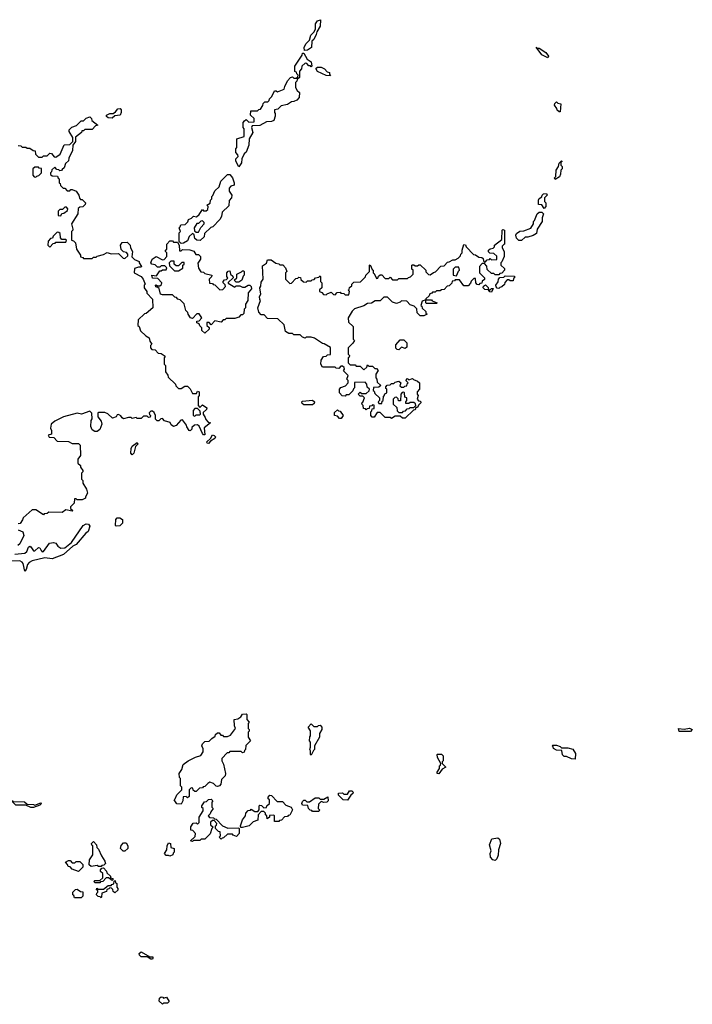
# Model space of a CAD drawing. Extents: x 2776963 to 2884430, y 684484 to 829250.
# Tile 167 of 256: x 2813115 to 2818490, y 797510 to 805378. Entities that reach past the tile are written whole.
import ezdxf

# ---------------------------------------------------------------- set-up
doc = ezdxf.new("R2010")
doc.units = 0

msp = doc.modelspace()

# ---------------------------------------------------------------- linework, layer by layer
at = {"layer": '0CON20XD'}
for points in [[(2815391.7, 805131.7), (2815387.5, 805155), (2815402.5, 805185), (2815430, 805215), (2815442.5, 805255), (2815468.3, 805281.7), (2815480, 805305), (2815480, 805345), (2815495, 805367.5), (2815517.5, 805377.5), (2815516.2, 805325), (2815488.3, 805281.7), (2815485, 805260), (2815465, 805220), (2815450, 805205), (2815446.2, 805155), (2815415, 805133.3), (2815391.7, 805131.7)], [(2814865, 804202.5), (2814843, 804247), (2814843, 804267), (2814860, 804285), (2814858.3, 804298.3), (2814842.5, 804315), (2814842.5, 804345), (2814850, 804355), (2814850, 804425), (2814910, 804445), (2814910, 804505), (2814900, 804515), (2814900, 804555), (2814911.7, 804568.3), (2814925, 804580), (2814945, 804560), (2814988.3, 804561.7), (2814988.3, 804588.3), (2814960, 804615), (2814961.7, 804648.3), (2815015, 804650), (2815025, 804660), (2815038.3, 804661.7), (2815058.3, 804691.7), (2815061.7, 804708.3), (2815075, 804720), (2815098.3, 804721.7), (2815108.3, 804731.7), (2815110, 804745), (2815130, 804765), (2815151.7, 804808.3), (2815165, 804810), (2815175, 804800), (2815228.3, 804821.7), (2815232.5, 804845), (2815255, 804890), (2815280, 804915), (2815295, 804920), (2815305, 804910), (2815325, 804910), (2815338.3, 804921.7), (2815340, 804935), (2815330, 804945), (2815328.3, 804958.3), (2815313, 804963), (2815313.6, 805006.4), (2815372.5, 805095), (2815375, 805110), (2815385, 805110), (2815411.7, 805061.7), (2815445, 805040), (2815450, 805005), (2815445, 805000), (2815438.3, 805008.3), (2815425, 805010), (2815408.3, 805028.3), (2815395, 805030), (2815370, 805005), (2815367.5, 804985), (2815350, 804965), (2815350, 804915), (2815331.7, 804898.3), (2815330, 804885), (2815320, 804875), (2815320, 804835), (2815331.7, 804811.7), (2815350, 804795), (2815347.5, 804755), (2815330, 804735), (2815305, 804722.5), (2815288.3, 804721.7), (2815255, 804700), (2815205, 804690), (2815178.3, 804661.7), (2815151.7, 804658.3), (2815150, 804635), (2815157, 804627), (2815157, 804607), (2815145, 804572.5), (2815126.4, 804563.6), (2815088.3, 804561.7), (2815035, 804532.5), (2814971.7, 804528.3), (2814967.5, 804515), (2814977.5, 804475), (2814950, 804425), (2814946, 804375), (2814925, 804320), (2814910, 804305), (2814890, 804265), (2814886.7, 804235), (2814865, 804202.5)], [(2817335, 805072.5), (2817287, 805097), (2817241.7, 805158.3), (2817250, 805150), (2817265, 805150), (2817320, 805115), (2817340, 805085), (2817335, 805072.5)], [(2815595, 804930), (2815565, 804932.5), (2815495, 804962.5), (2815483, 804983), (2815485, 804990), (2815495, 804997.5), (2815523, 804997), (2815550, 804985), (2815571.7, 804961.7), (2815590, 804955), (2815591.7, 804941.7), (2815600, 804935), (2815595, 804930)], [(2817435, 804640), (2817425, 804640), (2817410, 804655), (2817408.3, 804668.3), (2817390, 804695), (2817391.7, 804708.3), (2817405, 804720), (2817415, 804710), (2817440, 804705), (2817435, 804640)], [(2813855, 804590), (2813823, 804593), (2813810, 804605), (2813810, 804615), (2813835, 804627.5), (2813861.7, 804628.3), (2813880, 804640), (2813900, 804665), (2813918.3, 804668.3), (2813926.4, 804656.4), (2813926.7, 804635), (2813917.5, 804615), (2813875, 804610), (2813855, 804590)], [(2813101.7, 804371.7), (2813125, 804370), (2813135, 804360), (2813165, 804360), (2813175, 804350), (2813195, 804350), (2813221.7, 804331.7), (2813238.3, 804328.3), (2813241.7, 804301.7), (2813265, 804280), (2813295, 804280), (2813305, 804290), (2813335, 804290), (2813355, 804310), (2813368.3, 804308.3), (2813391.7, 804281.7), (2813405, 804280), (2813438.3, 804301.7), (2813471.7, 804378.3), (2813515, 804380), (2813540, 804405), (2813540, 804435), (2813510, 804485), (2813511.7, 804498.3), (2813531.7, 804518.3), (2813568.3, 804531.7), (2813605, 804570), (2813625, 804570), (2813645, 804590), (2813675, 804600), (2813688.3, 804588.3), (2813691.7, 804571.7), (2813740, 804535), (2813721.7, 804528.3), (2813695, 804500), (2813635, 804500), (2813625, 804490), (2813611.7, 804488.3), (2813610, 804475), (2813561.7, 804438.3), (2813560, 804405), (2813540, 804375), (2813537, 804333), (2813508.3, 804271.7), (2813505, 804250), (2813481.7, 804228.3), (2813470, 804195), (2813455, 804180), (2813448.3, 804171.7), (2813435, 804170), (2813428.3, 804178.3), (2813411.7, 804181.7), (2813395, 804200), (2813371.7, 804178.3), (2813368.3, 804161.7), (2813360, 804155), (2813361.7, 804141.7), (2813375, 804130), (2813418.3, 804128.3), (2813421.7, 804111.7), (2813430, 804105), (2813430, 804075), (2813438.3, 804068.3), (2813441.7, 804051.7), (2813461.7, 804031.7), (2813475, 804030), (2813495, 804010), (2813515, 804010), (2813525, 804020), (2813535, 804020), (2813565, 804007.5), (2813587.5, 803975), (2813591.7, 803951.7), (2813601.7, 803941.7), (2813615, 803940), (2813640, 803915), (2813638.3, 803901.7), (2813618.3, 803881.7), (2813595, 803880), (2813581.7, 803868.3), (2813580, 803825), (2813530, 803745), (2813540, 803705), (2813540, 803695), (2813530, 803685), (2813530, 803615), (2813545, 803610), (2813560, 803595), (2813570, 803545), (2813600, 803495), (2813601.7, 803481.7), (2813618.3, 803478.3), (2813625, 803470), (2813695, 803470), (2813705, 803480), (2813725, 803480), (2813733, 803487), (2813785, 803500), (2813815, 803516.7), (2813845, 803507.5), (2813905, 803510), (2813941.7, 803471.7), (2813955, 803470), (2813978.3, 803491.7), (2813980, 803505), (2813968.3, 803518.3), (2813945, 803522.5), (2813925, 803540), (2813920, 803575), (2813935, 803597.5), (2813975, 803600), (2813997, 803577), (2814000, 803555), (2814017.5, 803525), (2814011.7, 803481.7), (2814031.7, 803461.7), (2814070, 803445), (2814070, 803435), (2814087.5, 803405), (2814085, 803400), (2814065, 803400), (2814031.7, 803388.3), (2814030, 803355), (2814085, 803326), (2814102.5, 803305), (2814117.5, 803265), (2814110, 803255), (2814110, 803235), (2814130, 803205), (2814131.7, 803191.7), (2814177.5, 803145), (2814180, 803075), (2814125, 803030), (2814111.7, 803028.3), (2814061.7, 802978.3), (2814060, 802935), (2814070, 802925), (2814081.7, 802891.7), (2814121.7, 802851.7), (2814150, 802835), (2814155, 802810), (2814170, 802785), (2814160, 802775), (2814160, 802755), (2814171.7, 802741.7), (2814198.3, 802738.3), (2814221.7, 802711.7), (2814245, 802710), (2814278.3, 802688.3), (2814270, 802675), (2814270, 802625), (2814280, 802615), (2814280, 802565), (2814298.3, 802538.3), (2814301.7, 802521.7), (2814360, 802465), (2814361.7, 802451.7), (2814385, 802430), (2814405, 802430), (2814435, 802450), (2814455, 802450), (2814478.3, 802428.3), (2814495, 802390), (2814528.3, 802391.7), (2814535, 802410), (2814550, 802405), (2814550, 802375), (2814540, 802365), (2814540, 802295), (2814555, 802280), (2814575, 802300), (2814610, 802275), (2814608.3, 802261.7), (2814581.7, 802238.3), (2814580, 802225), (2814598.3, 802198.3), (2814601.7, 802181.7), (2814621.7, 802161.7), (2814640, 802155), (2814590, 802115), (2814595, 802060), (2814585, 802060), (2814575, 802070), (2814548.3, 802128.3), (2814535, 802140), (2814511.7, 802138.3), (2814491.7, 802118.3), (2814490, 802105), (2814477.5, 802092.5), (2814470, 802095), (2814450, 802125), (2814448.3, 802138.3), (2814415, 802180), (2814401.7, 802178.3), (2814366.1, 802133.9), (2814345, 802127.5), (2814325, 802140), (2814318.3, 802158.3), (2814273, 802173), (2814255, 802190), (2814241.7, 802188.3), (2814227, 802173), (2814213, 802173), (2814200, 802185), (2814200, 802215), (2814188.3, 802238.3), (2814175, 802250), (2814161.7, 802248.3), (2814150, 802235), (2814151.7, 802221.7), (2814160, 802215), (2814158.3, 802201.7), (2814145, 802200), (2814135, 802210), (2814105, 802210), (2814085, 802190), (2814055, 802190), (2814045, 802200), (2814015, 802190), (2814005, 802200), (2813985, 802200), (2813945, 802187.5), (2813933.3, 802195), (2813923.3, 802213.3), (2813905, 802222.5), (2813895, 802220), (2813885, 802203.3), (2813857, 802193), (2813818.3, 802228.3), (2813795, 802240), (2813745, 802240), (2813740, 802235), (2813740, 802205), (2813765, 802170), (2813772.5, 802145), (2813755.8, 802104.2), (2813735, 802087.5), (2813715, 802087.5), (2813695, 802100), (2813683, 802127), (2813687.5, 802175), (2813693, 802187), (2813692.5, 802232.5), (2813675, 802250), (2813610, 802225), (2813575, 802234), (2813465.7, 802204.3), (2813395, 802170), (2813366.2, 802145), (2813362.5, 802112.5), (2813370, 802095), (2813370, 802065), (2813341.7, 802058.3), (2813351.7, 802041.7), (2813388.3, 802038.3), (2813415, 802010), (2813505, 802007.5), (2813535, 801990), (2813585, 801990), (2813598.3, 801978.3), (2813600, 801895), (2813580, 801865), (2813580, 801835), (2813600, 801815), (2813601.7, 801801.7), (2813620, 801775), (2813620, 801765), (2813610, 801755), (2813610, 801705), (2813620, 801695), (2813620, 801675), (2813650, 801625), (2813657.5, 801595), (2813640, 801565), (2813640, 801555), (2813615, 801540), (2813575, 801540), (2813565, 801550), (2813551.7, 801548.3), (2813550, 801515), (2813520, 801485), (2813521.7, 801471.7), (2813540, 801455), (2813535, 801450), (2813485, 801460), (2813455, 801440), (2813348.3, 801441.7), (2813335, 801432.5), (2813311.7, 801428.3), (2813305, 801420), (2813245, 801460), (2813215, 801460), (2813141.7, 801398.3), (2813138.3, 801381.7), (2813118.3, 801351.7), (2813101.7, 801348.3)], [(2817395, 804100), (2817390, 804115), (2817400, 804125), (2817402.5, 804175), (2817420, 804205), (2817425, 804230), (2817445, 804250), (2817450, 804245), (2817440, 804240), (2817440, 804215), (2817450, 804205), (2817450, 804185), (2817440, 804175), (2817437, 804143), (2817428.3, 804121.7), (2817395, 804100)], [(2813245, 804120), (2813251.7, 804128.3), (2813268.3, 804131.7), (2813290, 804155), (2813288.3, 804188.3), (2813271.7, 804191.7), (2813265, 804200), (2813235, 804200), (2813220, 804185), (2813220, 804135), (2813231.7, 804121.7), (2813245, 804120)], [(2814405, 803590), (2814390, 803605), (2814390, 803675), (2814400, 803685), (2814390, 803715), (2814398.3, 803721.7), (2814401.7, 803738.3), (2814438.3, 803741.7), (2814458.3, 803761.7), (2814465, 803780), (2814488.3, 803791.7), (2814503, 803807), (2814528.3, 803801.7), (2814550, 803820), (2814575, 803860), (2814585, 803850), (2814605, 803850), (2814618.3, 803861.7), (2814620, 803885), (2814610, 803895), (2814638.3, 803911.7), (2814640, 803935), (2814650, 803945), (2814650, 803965), (2814658.3, 803971.7), (2814675, 804010), (2814708.3, 804041.7), (2814723, 804087), (2814775, 804140), (2814795, 804140), (2814816.2, 804115), (2814830, 804075), (2814830, 804055), (2814801.7, 804048.3), (2814788.3, 804031.7), (2814788.3, 804008.3), (2814810, 803975), (2814806.7, 803955), (2814788.3, 803931.7), (2814785, 803890), (2814731.7, 803838.3), (2814727.5, 803805), (2814715, 803780), (2814658.3, 803721.7), (2814641.7, 803718.3), (2814591.7, 803668.3), (2814588.3, 803641.7), (2814557, 803613), (2814530, 803615), (2814515, 803630), (2814508.3, 803658.3), (2814495, 803670), (2814470, 803645), (2814455, 803610), (2814425, 803592.5), (2814405, 803590)], [(2817305, 803870), (2817288.3, 803898.3), (2817261.7, 803901.7), (2817260, 803935), (2817265, 803947.5), (2817288.3, 803961.7), (2817290, 803975), (2817300, 803985), (2817325, 803990), (2817330, 803975), (2817310, 803955), (2817310, 803925), (2817320, 803915), (2817320, 803885), (2817305, 803870)], [(2813445, 803810), (2813451.7, 803828.3), (2813468.3, 803831.7), (2813498.3, 803851.7), (2813500, 803865), (2813488.3, 803878.3), (2813475, 803880), (2813458.3, 803861.7), (2813435, 803860), (2813421.7, 803848.3), (2813421.7, 803811.7), (2813445, 803810)], [(2817125, 803612.5), (2817105, 803612.5), (2817085, 803632.5), (2817080, 803655), (2817085, 803670), (2817113, 803687), (2817145, 803690), (2817198.3, 803711.7), (2817220, 803745), (2817220, 803765), (2817228.3, 803771.7), (2817250, 803825), (2817265, 803840), (2817288.3, 803838.3), (2817300, 803825), (2817290, 803795), (2817290, 803765), (2817250, 803705), (2817245, 803670), (2817217, 803653), (2817175, 803640), (2817155, 803640), (2817125, 803612.5)], [(2814545, 803680), (2814561.7, 803718.3), (2814590, 803745), (2814588.3, 803758.3), (2814575, 803770), (2814561.7, 803768.3), (2814545, 803750), (2814531.7, 803748.3), (2814510, 803715), (2814511.7, 803691.7), (2814525, 803680), (2814545, 803680)], [(2813355, 803560), (2813381.7, 803588.3), (2813398.3, 803591.7), (2813405, 803600), (2813485, 803600), (2813490, 803615), (2813485, 803620), (2813451.7, 803621.7), (2813440, 803635), (2813438.3, 803668.3), (2813428.3, 803678.3), (2813415, 803680), (2813381.7, 803648.3), (2813378.3, 803631.7), (2813361.7, 803628.3), (2813341.7, 803608.3), (2813340, 803575), (2813355, 803560)], [(2816085, 802190), (2816075, 802200), (2816035, 802200), (2815995, 802240), (2815971.7, 802238.3), (2815948.3, 802201.7), (2815931.7, 802201.7), (2815920, 802215), (2815920, 802245), (2815928.3, 802251.7), (2815931.7, 802268.3), (2815948.3, 802271.7), (2815948.3, 802298.3), (2815935, 802300), (2815928.3, 802291.7), (2815911.7, 802288.3), (2815908.3, 802271.7), (2815891.7, 802268.3), (2815885, 802260), (2815878.3, 802268.3), (2815861.7, 802271.7), (2815860, 802295), (2815851.7, 802301.7), (2815850, 802315), (2815858.3, 802321.7), (2815870, 802355), (2815858.3, 802368.3), (2815835, 802370), (2815820, 802385), (2815835, 802400), (2815845, 802390), (2815885, 802390), (2815908.3, 802411.7), (2815910, 802425), (2815891.7, 802441.7), (2815890, 802465), (2815875, 802480), (2815791.7, 802478.3), (2815790, 802435), (2815781.7, 802428.3), (2815778.3, 802411.7), (2815745, 802380), (2815725, 802380), (2815715, 802370), (2815691.7, 802371.7), (2815670, 802395), (2815670, 802425), (2815681.7, 802438.3), (2815718.3, 802451.7), (2815740, 802475), (2815740, 802495), (2815730, 802505), (2815740, 802535), (2815701.7, 802571.7), (2815710, 802585), (2815708.3, 802598.3), (2815695, 802610), (2815681.7, 802608.3), (2815665, 802590), (2815643, 802593), (2815635, 802600), (2815535, 802600), (2815522.5, 802625), (2815523.6, 802656.4), (2815543.6, 802686.4), (2815565, 802690), (2815575, 802700), (2815598.3, 802701.7), (2815598.3, 802758.3), (2815548.3, 802788.3), (2815535, 802790), (2815471.7, 802831.7), (2815445, 802840), (2815405, 802840), (2815395, 802832.5), (2815375, 802840), (2815355, 802860), (2815305, 802860), (2815295, 802870), (2815265, 802870), (2815240, 802885), (2815228.3, 802938.3), (2815178.3, 802988.3), (2815095, 802990), (2815068.3, 803018.3), (2815045, 803020), (2815025, 803040), (2815017.5, 803075), (2815040, 803135), (2815033, 803143), (2815032.5, 803165), (2815042.5, 803185), (2815034, 803235), (2815041.7, 803248.3), (2815045, 803280), (2815060, 803305), (2815055, 803410), (2815088.3, 803431.7), (2815095, 803460), (2815125, 803460), (2815161.7, 803431.7), (2815187, 803427), (2815195, 803420), (2815218.3, 803418.3), (2815240, 803395), (2815250, 803365), (2815240, 803355), (2815240, 803305), (2815275, 803270), (2815288.3, 803271.7), (2815321.7, 803308.3), (2815338.3, 803311.7), (2815345, 803320), (2815358.3, 803318.3), (2815361.7, 803301.7), (2815381.7, 803281.7), (2815405, 803280), (2815415, 803290), (2815445, 803290), (2815451.7, 803298.3), (2815468.3, 803301.7), (2815480, 803315), (2815505, 803320), (2815515, 803330), (2815520, 803325), (2815520, 803285), (2815530, 803275), (2815530, 803235), (2815511.7, 803218.3), (2815510, 803205), (2815528.3, 803198.3), (2815541.7, 803181.7), (2815565, 803180), (2815571.7, 803188.3), (2815605, 803200), (2815621.7, 803181.7), (2815635, 803180), (2815651.7, 803198.3), (2815675, 803200), (2815681.7, 803191.7), (2815705, 803190), (2815715, 803180), (2815745, 803180), (2815750, 803205), (2815740, 803215), (2815748.3, 803221.7), (2815751.7, 803238.3), (2815768.3, 803251.7), (2815770, 803265), (2815785, 803280), (2815838.3, 803281.7), (2815878.3, 803321.7), (2815880, 803335), (2815910, 803365), (2815910, 803415), (2815915, 803420), (2815931.7, 803381.7), (2815940, 803375), (2815940, 803355), (2815948.3, 803348.3), (2815965, 803310), (2815978.3, 803311.7), (2815981.7, 803328.3), (2815995, 803340), (2816008.3, 803338.3), (2816035, 803310), (2816065, 803310), (2816075, 803320), (2816095, 803300), (2816135, 803300), (2816145, 803310), (2816215, 803310), (2816221.7, 803318.3), (2816238.3, 803321.7), (2816260, 803345), (2816260, 803375), (2816250, 803385), (2816250, 803415), (2816255, 803420), (2816265, 803420), (2816275, 803410), (2816295, 803410), (2816305, 803420), (2816315, 803420), (2816360, 803375), (2816361.7, 803361.7), (2816381.7, 803341.7), (2816395, 803340), (2816421.7, 803358.3), (2816438.3, 803361.7), (2816481.7, 803408.3), (2816508.3, 803411.7), (2816535, 803440), (2816548.3, 803441.7), (2816575, 803460), (2816595, 803460), (2816618.3, 803471.7), (2816638.3, 803491.7), (2816640, 803505), (2816650, 803515), (2816650, 803535), (2816665, 803580), (2816678.3, 803578.3), (2816681.7, 803561.7), (2816741.7, 803501.7), (2816758.3, 803498.3), (2816785, 803480), (2816808.3, 803478.3), (2816818.3, 803468.3), (2816821.7, 803451.7), (2816835, 803440), (2816851.7, 803458.3), (2816868.3, 803461.7), (2816875, 803470), (2816885, 803460), (2816928.3, 803461.7), (2816928.3, 803488.3), (2816905, 803510), (2816871.7, 803511.7), (2816861.7, 803521.7), (2816860, 803535), (2816875, 803547.5), (2816898.3, 803551.7), (2816908.3, 803561.7), (2816910, 803575), (2816968.3, 803621.7), (2816970, 803695), (2816975, 803700), (2816990, 803695), (2816990, 803585), (2816985, 803580), (2816971.7, 803568.3), (2816970, 803555), (2816986.7, 803525), (2816987.5, 803485), (2816968.3, 803441.7), (2816960, 803435), (2816960, 803415), (2816988.3, 803388.3), (2816990, 803375), (2816968.3, 803351.7), (2816951.7, 803348.3), (2816945, 803340), (2816915, 803340), (2816905, 803350), (2816885, 803350), (2816851.7, 803381.7), (2816848.3, 803408.3), (2816828.3, 803428.3), (2816811.7, 803428.3), (2816790, 803405), (2816790, 803355), (2816830, 803315), (2816828.3, 803301.7), (2816811.7, 803288.3), (2816808.3, 803271.7), (2816791.7, 803268.3), (2816785, 803260), (2816771.7, 803261.7), (2816760, 803275), (2816758.3, 803308.3), (2816745, 803310), (2816721.7, 803288.3), (2816718.3, 803271.7), (2816698.3, 803251.7), (2816665, 803250), (2816628.3, 803298.3), (2816595, 803300), (2816588.3, 803291.7), (2816571.7, 803288.3), (2816568.3, 803271.7), (2816548.3, 803251.7), (2816531.7, 803248.3), (2816508.3, 803221.7), (2816485, 803220), (2816475, 803210), (2816445, 803210), (2816435, 803200), (2816415, 803200), (2816408.3, 803191.7), (2816391.7, 803188.3), (2816388.3, 803171.7), (2816361.7, 803148.3), (2816360, 803140), (2816405, 803140), (2816411.7, 803131.7), (2816450, 803115), (2816445, 803110), (2816365, 803110), (2816360, 803115), (2816360, 803140), (2816331.7, 803128.3), (2816320, 803095), (2816328.3, 803088.3), (2816331.7, 803071.7), (2816360, 803045), (2816361.7, 803031.7), (2816370, 803025), (2816345, 803010), (2816315, 803010), (2816290, 803035), (2816288.3, 803068.3), (2816268.3, 803088.3), (2816235, 803100), (2816208.3, 803128.3), (2816165, 803130), (2816155, 803120), (2816125, 803110), (2816095, 803120), (2816055, 803160), (2816025, 803160), (2815995, 803130), (2815955, 803130), (2815927, 803113), (2815895, 803110), (2815865, 803090), (2815791.7, 803068.3), (2815771.7, 803048.3), (2815740, 802995), (2815741.7, 802961.7), (2815780, 802925), (2815780, 802825), (2815790, 802815), (2815778.3, 802791.7), (2815740, 802755), (2815740, 802705), (2815750, 802695), (2815748.3, 802681.7), (2815740, 802675), (2815740, 802635), (2815755, 802620), (2815795, 802620), (2815805, 802610), (2815835, 802610), (2815865, 802580), (2815888.3, 802601.7), (2815895, 802620), (2815905, 802610), (2815935, 802610), (2815951.7, 802591.7), (2815965, 802590), (2815980, 802575), (2815960, 802545), (2815960, 802515), (2815970, 802505), (2815971.7, 802481.7), (2816000, 802455), (2815985, 802440), (2815941.7, 802438.3), (2815940, 802415), (2815948.3, 802408.3), (2815951.7, 802391.7), (2815990, 802355), (2815990, 802335), (2815980, 802325), (2815985, 802310), (2816008.3, 802311.7), (2816011.7, 802328.3), (2816020, 802335), (2816021.7, 802368.3), (2816028.3, 802371.7), (2816031.7, 802388.3), (2816050, 802395), (2816050, 802425), (2816041.7, 802431.7), (2816040, 802445), (2816051.7, 802458.3), (2816075, 802460), (2816085, 802470), (2816105, 802470), (2816115, 802480), (2816145, 802490), (2816160, 802475), (2816151.7, 802451.7), (2816165, 802440), (2816185, 802440), (2816191.7, 802448.3), (2816208.3, 802451.7), (2816211.7, 802468.3), (2816220, 802475), (2816200, 802495), (2816215, 802510), (2816225, 802500), (2816255, 802510), (2816261.7, 802501.7), (2816295, 802490), (2816310, 802475), (2816310, 802425), (2816290, 802405), (2816290, 802385), (2816300, 802375), (2816290, 802345), (2816301.7, 802331.7), (2816318.3, 802328.3), (2816320, 802315), (2816301.7, 802298.3), (2816295, 802280), (2816281.7, 802278.3), (2816275, 802260), (2816261.7, 802258.3), (2816195, 802193.3), (2816175, 802192.5), (2816155, 802210), (2816115, 802210), (2816085, 802190)], [(2814595, 802872.5), (2814570, 802895), (2814570, 802915), (2814555, 802930), (2814548.3, 802948.3), (2814530, 802955), (2814531.7, 802968.3), (2814548.3, 802971.7), (2814570, 802995), (2814548.3, 803028.3), (2814531.7, 803028.3), (2814495, 802990), (2814480, 802995), (2814460, 803025), (2814458.3, 803038.3), (2814442.5, 803055), (2814428.3, 803108.3), (2814398.3, 803138.3), (2814380, 803145), (2814368.3, 803158.3), (2814355, 803160), (2814335, 803180), (2814255, 803180), (2814240, 803185), (2814228.3, 803228.3), (2814218.3, 803238.3), (2814201.7, 803241.7), (2814200, 803255), (2814205, 803260), (2814215, 803250), (2814235, 803250), (2814248.3, 803261.7), (2814250, 803275), (2814218.3, 803308.3), (2814175, 803312.5), (2814170, 803335), (2814208.3, 803331.7), (2814235, 803370), (2814245, 803370), (2814255, 803380), (2814285, 803380), (2814290, 803395), (2814275, 803410), (2814245, 803410), (2814235, 803400), (2814215, 803400), (2814198.3, 803418.3), (2814170, 803425), (2814162.5, 803435), (2814172.5, 803465), (2814205, 803486.2), (2814255, 803460), (2814268.3, 803461.7), (2814290, 803485), (2814290, 803515), (2814280, 803525), (2814280, 803535), (2814290, 803545), (2814290, 803585), (2814315, 803610), (2814335, 803610), (2814345, 803600), (2814375, 803600), (2814390, 803575), (2814391.7, 803531.7), (2814405, 803530), (2814415, 803540), (2814475, 803537.5), (2814506.7, 803526.7), (2814521.7, 803501.7), (2814545, 803500), (2814560, 803485), (2814560, 803465), (2814538.3, 803431.7), (2814543, 803393), (2814561.7, 803361.7), (2814585, 803360), (2814595, 803350), (2814650, 803335), (2814648.3, 803321.7), (2814630, 803305), (2814631.7, 803271.7), (2814655, 803270), (2814661.7, 803261.7), (2814675, 803260), (2814715, 803220), (2814738.3, 803221.7), (2814760, 803245), (2814758.3, 803258.3), (2814740, 803275), (2814740, 803285), (2814751.7, 803298.3), (2814768.3, 803301.7), (2814778.3, 803311.7), (2814770, 803325), (2814770, 803355), (2814781.7, 803368.3), (2814795, 803370), (2814800, 803345), (2814818.3, 803328.3), (2814820, 803315), (2814781.7, 803278.3), (2814781.7, 803271.7), (2814835, 803240), (2814845, 803250), (2814875, 803250), (2814895, 803240), (2814915, 803240), (2814940, 803255), (2814955, 803256.7), (2814965.9, 803245.9), (2814966.4, 803226.4), (2814940, 803195), (2814937.5, 803135), (2814920, 803105), (2814920, 803075), (2814910, 803065), (2814905, 803030), (2814895, 803020), (2814881.7, 803018.3), (2814865, 803000), (2814835, 802990), (2814765, 802990), (2814755, 802980), (2814741.7, 802978.3), (2814725, 802960), (2814675, 802970), (2814645, 802940), (2814628.3, 802958.3), (2814611.7, 802958.3), (2814610, 802935), (2814628.3, 802918.3), (2814630, 802905), (2814595, 802872.5)], [(2814385, 803370), (2814418.3, 803391.7), (2814420, 803415), (2814430, 803425), (2814428.3, 803438.3), (2814411.7, 803438.3), (2814385, 803410), (2814365, 803410), (2814350, 803425), (2814348.3, 803448.3), (2814321.7, 803448.3), (2814310, 803435), (2814311.7, 803411.7), (2814351.7, 803371.7), (2814385, 803370)], [(2814865, 803280), (2814845, 803280), (2814830, 803295), (2814850, 803315), (2814850, 803345), (2814888.3, 803361.7), (2814895, 803370), (2814905, 803370), (2814910, 803365), (2814910, 803335), (2814901.7, 803328.3), (2814890, 803295), (2814865, 803280)], [(2816605, 803330), (2816621.7, 803368.3), (2816630, 803375), (2816625, 803400), (2816595, 803400), (2816580, 803385), (2816580, 803335), (2816605, 803330)], [(2816945, 803230), (2816931.7, 803231.7), (2816921.7, 803241.7), (2816920, 803255), (2816938.3, 803281.7), (2816940, 803305), (2816951.7, 803318.3), (2816985, 803320), (2816995, 803330), (2817068.3, 803328.3), (2817070, 803315), (2817061.7, 803308.3), (2817058.3, 803291.7), (2817035, 803290), (2817025, 803300), (2817011.7, 803298.3), (2816991.7, 803278.3), (2816988.3, 803261.7), (2816968.3, 803241.7), (2816951.7, 803238.3), (2816945, 803230)], [(2816885, 803200), (2816871.7, 803201.7), (2816860, 803220), (2816831.7, 803221.7), (2816820, 803235), (2816821.7, 803248.3), (2816838.3, 803258.3), (2816858.3, 803238.3), (2816860, 803220), (2816875, 803220), (2816885, 803230), (2816898.3, 803228.3), (2816885, 803200)], [(2816145, 802740), (2816131.7, 802741.7), (2816121.7, 802751.7), (2816121.7, 802778.3), (2816155, 802820), (2816185, 802820), (2816210, 802795), (2816208.3, 802761.7), (2816195, 802750), (2816165, 802760), (2816145, 802740)], [(2815455, 802300), (2815385, 802300), (2815371.7, 802311.7), (2815370, 802325), (2815375, 802330), (2815455, 802337.5), (2815470, 802325), (2815468.3, 802311.7), (2815455, 802300)], [(2816175, 802240), (2816181.7, 802248.3), (2816198.3, 802251.7), (2816211.7, 802268.3), (2816228.3, 802271.7), (2816235, 802280), (2816265, 802280), (2816280, 802295), (2816278.3, 802308.3), (2816265, 802320), (2816235, 802320), (2816225, 802310), (2816201.7, 802311.7), (2816200, 802325), (2816210, 802335), (2816210, 802355), (2816191.7, 802361.7), (2816190, 802395), (2816185, 802400), (2816171.7, 802398.3), (2816160, 802385), (2816158.3, 802331.7), (2816141.7, 802331.7), (2816138.3, 802348.3), (2816125, 802360), (2816111.7, 802358.3), (2816100, 802345), (2816100, 802305), (2816128.3, 802278.3), (2816131.7, 802251.7), (2816145, 802240), (2816175, 802240)], [(2814515, 802210), (2814525, 802220), (2814555, 802220), (2814560, 802225), (2814558.3, 802248.3), (2814535, 802270), (2814515, 802270), (2814500, 802255), (2814500, 802215), (2814515, 802210)], [(2815685, 802190), (2815671.7, 802191.7), (2815655, 802210), (2815630, 802215), (2815631.7, 802238.3), (2815655, 802260), (2815661.7, 802251.7), (2815675, 802250), (2815700, 802215), (2815685, 802190)], [(2814625, 801990), (2814613.6, 801993.6), (2814610, 802005), (2814640, 802030), (2814655, 802060), (2814670, 802055), (2814680, 802045), (2814675, 802030), (2814640, 802010), (2814625, 801990)], [(2814015, 801900), (2814003.3, 801915), (2814005, 801950), (2814015, 801970), (2814055, 802000), (2814060, 801985), (2814041.7, 801968.3), (2814027.5, 801915), (2814015, 801900)], [(2813885, 801330), (2813880, 801335), (2813882.5, 801385), (2813893.6, 801396.4), (2813915, 801396.7), (2813937.5, 801385), (2813937.5, 801355), (2813915, 801332.5), (2813885, 801330)], [(2813075, 801106), (2813155, 801114), (2813173.2, 801126.8), (2813186.2, 801163.8), (2813195, 801170), (2813205, 801166.7), (2813225, 801132.5), (2813235, 801133.3), (2813265, 801161.2), (2813275, 801156.7), (2813285.8, 801135.8), (2813295, 801126.7), (2813305, 801127.5), (2813353.8, 801195), (2813385, 801200), (2813403.8, 801193.8), (2813420.3, 801170.3), (2813444.1, 801154.1), (2813475, 801156.2), (2813530, 801200), (2813622.5, 801335), (2813645, 801350), (2813665, 801346.7), (2813675, 801330), (2813663.3, 801286.7), (2813643.3, 801275), (2813565, 801183.8), (2813539.2, 801170.8), (2813466.2, 801103.8), (2813375, 801070), (2813315, 801076.2), (2813216, 801054), (2813190, 801040), (2813177.5, 801025), (2813167.5, 800985), (2813155, 800970), (2813141.7, 801031.7), (2813133.9, 801043.9), (2813115, 801053.3), (2813045, 801050)], [(2813101.7, 801301.7), (2813140, 801285), (2813147.5, 801255), (2813115, 801190), (2813100, 801175)], [(2814405, 799110), (2814371.7, 799111.7), (2814350, 799145), (2814358.3, 799151.7), (2814370, 799185), (2814410, 799225), (2814410, 799245), (2814400, 799255), (2814400, 799315), (2814393, 799323), (2814390, 799355), (2814410, 799385), (2814422.5, 799425), (2814460, 799455), (2814520, 799485), (2814562.5, 799497.5), (2814581.7, 799528.3), (2814581.7, 799551.7), (2814570, 799575), (2814575, 799590), (2814595, 799610), (2814628.3, 799611.7), (2814650, 799635), (2814678.3, 799651.7), (2814680, 799665), (2814695, 799680), (2814708.3, 799678.3), (2814721.7, 799661.7), (2814735, 799660), (2814745, 799650), (2814775, 799650), (2814798.3, 799661.7), (2814840, 799715), (2814832.5, 799735), (2814830, 799785), (2814858.3, 799791.7), (2814882.5, 799807.5), (2814895, 799827.5), (2814925, 799830), (2814930, 799825), (2814930, 799785), (2814947.5, 799765), (2814940, 799755), (2814940, 799715), (2814950, 799705), (2814948.3, 799691.7), (2814940, 799685), (2814940, 799645), (2814960, 799615), (2814921.7, 799578.3), (2814920, 799545), (2814911.7, 799538.3), (2814910, 799525), (2814895, 799520), (2814885, 799530), (2814795, 799530), (2814785, 799520), (2814771.7, 799518.3), (2814730, 799475), (2814730, 799455), (2814745, 799430), (2814760, 799355), (2814756.7, 799335), (2814727.5, 799305), (2814721.7, 799268.3), (2814713, 799257), (2814695, 799250), (2814685, 799252.5), (2814664.1, 799274.1), (2814635, 799283.8), (2814617.5, 799275), (2814595, 799250), (2814581.7, 799248.3), (2814575, 799240), (2814551.7, 799238.3), (2814525, 799210), (2814515, 799210), (2814501.7, 799221.7), (2814498.3, 799238.3), (2814485, 799240), (2814470, 799225), (2814468.3, 799171.7), (2814455, 799160), (2814445, 799170), (2814421.7, 799168.3), (2814420, 799135), (2814405, 799110)], [(2815445, 799500), (2815440, 799505), (2815440, 799535), (2815432.5, 799545), (2815440, 799565), (2815440, 799605), (2815430, 799615), (2815433, 799647), (2815440, 799655), (2815440, 799695), (2815420, 799725), (2815445, 799750), (2815465, 799730), (2815495, 799730), (2815501.7, 799738.3), (2815515, 799740), (2815530, 799725), (2815530, 799705), (2815510, 799675), (2815510, 799645), (2815470, 799575), (2815470, 799545), (2815461.7, 799538.3), (2815445, 799500)], [(2818475, 799690), (2818385, 799690), (2818380, 799715), (2818425, 799707.5), (2818467, 799717), (2818490, 799705), (2818475, 799690)], [(2817555, 799470), (2817525, 799472.5), (2817485, 799490), (2817465, 799490), (2817453, 799503), (2817448.3, 799538.3), (2817405, 799540), (2817380, 799555), (2817378.3, 799568.3), (2817370, 799575), (2817375, 799580), (2817405, 799580), (2817435, 799570), (2817445, 799560), (2817495, 799560), (2817535, 799547.5), (2817556.7, 799515), (2817555, 799470)], [(2816465, 799352.5), (2816450, 799355), (2816450, 799365), (2816470, 799395), (2816470, 799415), (2816478.3, 799421.7), (2816480, 799435), (2816453, 799483), (2816450, 799505), (2816455, 799510), (2816485, 799510), (2816500, 799495), (2816500, 799455), (2816491.7, 799448.3), (2816490, 799435), (2816520, 799405), (2816491.7, 799388.3), (2816465, 799352.5)], [(2815735, 799140), (2815700, 799145), (2815661.7, 799181.7), (2815661.7, 799198.3), (2815695, 799200), (2815705, 799190), (2815735, 799190), (2815750, 799215), (2815770, 799215), (2815780, 799205), (2815777.5, 799195), (2815760, 799180), (2815735, 799140)], [(2813225, 799082.5), (2813203, 799083), (2813165, 799100), (2813085, 799100), (2813050, 799135), (2813055, 799137.5), (2813060, 799130), (2813153.3, 799126.7), (2813175, 799110), (2813226.4, 799106.4), (2813235, 799100), (2813285, 799120), (2813290, 799115), (2813275, 799100), (2813225, 799082.5)], [(2814495, 798810), (2814480, 798815), (2814518.3, 798851.7), (2814520, 798875), (2814498.3, 798898.3), (2814481.7, 798901.7), (2814483, 798927), (2814501.7, 798958.3), (2814525, 798960), (2814535, 798950), (2814548.3, 798961.7), (2814550, 799005), (2814580, 799055), (2814580, 799075), (2814571.7, 799081.7), (2814570, 799095), (2814591.7, 799128.3), (2814608.3, 799131.7), (2814623, 799147), (2814645, 799150), (2814657.5, 799135), (2814650, 799125), (2814650, 799085), (2814660, 799075), (2814641.7, 799048.3), (2814638.3, 799031.7), (2814620, 799015), (2814631.7, 799001.7), (2814665, 799000), (2814671.7, 798991.7), (2814685, 798990), (2814737, 798937), (2814778.3, 798918.3), (2814865, 798920), (2814870, 798915), (2814870, 798875), (2814848.3, 798851.7), (2814821.7, 798861.7), (2814815, 798870), (2814775, 798870), (2814745, 798840), (2814731.7, 798838.3), (2814725, 798830), (2814710, 798845), (2814720, 798855), (2814718.3, 798888.3), (2814705, 798890), (2814680, 798915), (2814680, 798935), (2814688.3, 798941.7), (2814690, 798955), (2814668.3, 798978.3), (2814655, 798980), (2814640, 798965), (2814640, 798945), (2814660, 798925), (2814650, 798915), (2814638.3, 798871.7), (2814595, 798830), (2814565, 798830), (2814555, 798820), (2814505, 798820), (2814495, 798810)], [(2814881.7, 798921.7), (2814880, 798935), (2814896.7, 798983.3), (2814920, 799015), (2814921.7, 799038.3), (2814941.7, 799058.3), (2814958.3, 799061.7), (2814965, 799070), (2814995, 799050), (2815018.3, 799051.7), (2815030, 799065), (2815030, 799095), (2815035, 799100), (2815048.3, 799098.3), (2815065, 799080), (2815088.3, 799081.7), (2815090, 799095), (2815110, 799115), (2815110, 799145), (2815101.7, 799151.7), (2815100, 799165), (2815115, 799180), (2815128.3, 799178.3), (2815171.7, 799131.7), (2815215, 799130), (2815241.7, 799101.7), (2815285, 799086.2), (2815296, 799065), (2815275, 799020), (2815261.7, 799018.3), (2815255, 799010), (2815231.7, 799008.3), (2815208.3, 798981.7), (2815191.7, 798978.3), (2815185, 798970), (2815151.7, 798971.7), (2815150, 799015), (2815145, 799020), (2815111.7, 799018.3), (2815110, 799005), (2815091.7, 798991.7), (2815090, 799015), (2815080, 799025), (2815078.3, 799038.3), (2815065, 799050), (2815045, 799050), (2815020, 799025), (2815018.3, 798981.7), (2814981.7, 798968.3), (2814950, 798935), (2814895, 798922.5), (2814881.7, 798921.7)], [(2815505, 799050), (2815455, 799050), (2815448.3, 799058.3), (2815435, 799060), (2815423.3, 799075), (2815418.3, 799098.3), (2815375, 799100), (2815370, 799115), (2815375, 799130), (2815385, 799140), (2815395, 799140), (2815408.3, 799128.3), (2815431.7, 799128.3), (2815475, 799160), (2815505, 799160), (2815515, 799150), (2815545, 799150), (2815577.5, 799167.5), (2815580, 799135), (2815570, 799125), (2815545, 799122.5), (2815525, 799130), (2815501.7, 799108.3), (2815500, 799075), (2815510, 799065), (2815505, 799050)], [(2813765, 798610), (2813745, 798610), (2813735, 798620), (2813685, 798610), (2813670, 798625), (2813672.5, 798665), (2813700, 798705), (2813700, 798775), (2813691.7, 798781.7), (2813690, 798795), (2813705, 798810), (2813730, 798785), (2813731.7, 798761.7), (2813745, 798750), (2813767.5, 798697.5), (2813796.7, 798655), (2813800, 798635), (2813788.3, 798621.7), (2813771.7, 798618.3), (2813765, 798610)], [(2813955, 798732.5), (2813943, 798733), (2813920, 798755), (2813925, 798780), (2813945, 798800), (2813965, 798800), (2813980, 798775), (2813980, 798755), (2813955, 798732.5)], [(2814315, 798692.5), (2814305, 798700), (2814285, 798700), (2814272.5, 798715), (2814290, 798745), (2814293, 798777), (2814305, 798800), (2814320, 798795), (2814321.7, 798761.7), (2814350, 798755), (2814350, 798725), (2814341.7, 798718.3), (2814340, 798705), (2814315, 798692.5)], [(2816915, 798660), (2816895, 798664.2), (2816877.1, 798685), (2816874.3, 798715), (2816882, 798735), (2816870, 798785), (2816887, 798833), (2816935, 798841.2), (2816950, 798830), (2816956.2, 798795), (2816942, 798745), (2816938.3, 798701.7), (2816927, 798673), (2816915, 798660)], [(2813585, 798570), (2813535, 798590), (2813518.3, 798608.3), (2813501.7, 798611.7), (2813498.3, 798628.3), (2813480, 798645), (2813505, 798660), (2813518.3, 798658.3), (2813535, 798640), (2813555, 798640), (2813565, 798650), (2813595, 798650), (2813618.3, 798628.3), (2813620, 798605), (2813585, 798570)], [(2813755, 798480), (2813715, 798480), (2813710, 798495), (2813715, 798500), (2813755, 798500), (2813778.3, 798521.7), (2813780, 798555), (2813761.7, 798571.7), (2813760, 798585), (2813771.7, 798598.3), (2813785, 798600), (2813810, 798575), (2813811.7, 798561.7), (2813840, 798535), (2813841.7, 798521.7), (2813860, 798515), (2813860, 798505), (2813855, 798500), (2813825, 798520), (2813805, 798520), (2813778.3, 798491.7), (2813761.7, 798488.3), (2813755, 798480)], [(2813765, 798360), (2813758.3, 798368.3), (2813741.7, 798371.7), (2813730, 798385), (2813731.7, 798398.3), (2813740, 798405), (2813738.3, 798418.3), (2813730, 798425), (2813731.7, 798438.3), (2813745, 798430), (2813785, 798430), (2813821.7, 798458.3), (2813845, 798460), (2813851.7, 798468.3), (2813868.3, 798471.7), (2813870, 798495), (2813878.3, 798498.3), (2813881.7, 798481.7), (2813890, 798475), (2813890, 798445), (2813900, 798435), (2813898.3, 798421.7), (2813875, 798400), (2813861.7, 798411.7), (2813858.3, 798428.3), (2813848.3, 798438.3), (2813835, 798440), (2813828.3, 798431.7), (2813811.7, 798428.3), (2813808.3, 798411.7), (2813771.7, 798398.3), (2813770, 798365), (2813765, 798360)], [(2813605, 798360), (2813551.7, 798361.7), (2813548.3, 798378.3), (2813540, 798385), (2813540, 798405), (2813561.7, 798428.3), (2813575, 798430), (2813601.7, 798411.7), (2813618.3, 798408.3), (2813620, 798375), (2813605, 798360)], [(2814175, 797870), (2814161.7, 797871.7), (2814135, 797890), (2814085, 797890), (2814071.7, 797901.7), (2814070, 797915), (2814085, 797930), (2814155, 797890), (2814178.3, 797888.3), (2814180, 797875), (2814175, 797870)], [(2814255, 797510), (2814230, 797535), (2814231.7, 797558.3), (2814245, 797570), (2814258.3, 797568.3), (2814265, 797560), (2814288.3, 797568.3), (2814308.3, 797531.7), (2814295, 797520), (2814265, 797520), (2814255, 797510)]]:
    msp.add_lwpolyline(points, dxfattribs=at)

doc.saveas('drawing.dxf')
